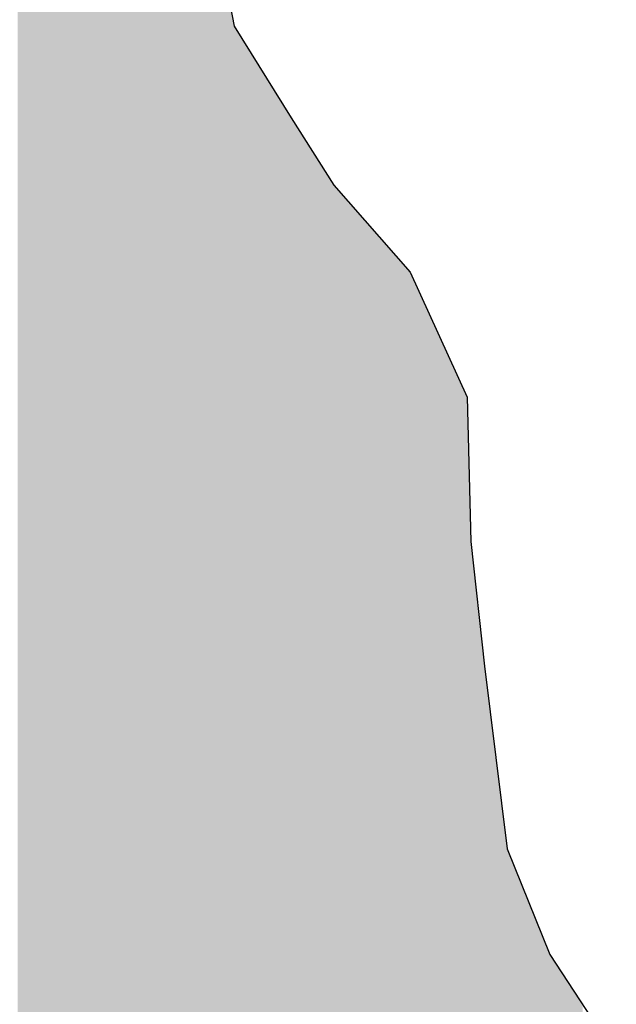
# Model space of a CAD drawing. Extents: x 136693 to 413893, y 707796 to 905796.
# Tile 17 of 70: x 210697 to 211737, y 777930 to 779648. Entities that reach past the tile are written whole.
import ezdxf

# ---------------------------------------------------------------- set-up
doc = ezdxf.new("R2010")
doc.units = 0
doc.header["$LTSCALE"] = 2000
doc.layers.add('HENDRYFILL', color=11, linetype='CONTINUOUS')
doc.layers.add('WATER', color=4, linetype='CONTINUOUS')

msp = doc.modelspace()

# ---------------------------------------------------------------- linework, layer by layer
at = {"layer": 'HENDRYFILL', "color": 0}
for points in [[(210693.4989408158, 774603.6504674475), (210693.4989408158, 781825.8248105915), (210700.0329992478, 774601.0016608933), (210700.0329992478, 781798.9375923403)], [(210700.0329992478, 774601.0016608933), (210700.0329992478, 781798.9375923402), (210701.3802109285, 774600.4555220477), (210701.3802109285, 781791.9631075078)], [(210701.3802109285, 774600.4555220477), (210701.3802109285, 781791.9631075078), (210719.1721684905, 774593.2429367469), (210719.1721684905, 781699.8545399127)], [(210719.1721684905, 774593.2429367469), (210719.1721684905, 781699.8545399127), (210733.1612754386, 774587.5719684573), (210733.1612754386, 781627.4332451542)], [(210733.1612754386, 774587.5719684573), (210733.1612754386, 781627.4332451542), (210744.8356037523, 774582.8393757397), (210744.8356037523, 781566.9955077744)], [(210744.8356037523, 774582.8393757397), (210744.8356037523, 781566.9955077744), (210751.3390294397, 774580.2029872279), (210751.3390294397, 781533.327417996)], [(210751.3390294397, 774580.2029872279), (210751.3390294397, 781533.327417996), (210755.1125028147, 774578.6732792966), (210755.1125028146, 781513.7922304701)], [(210755.1125028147, 774578.6732792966), (210755.1125028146, 781262.7183303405), (210758.9398344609, 774577.1217380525), (210758.9398344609, 781231.7893322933)], [(210758.9398344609, 774577.1217380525), (210758.9398344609, 781231.7893322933), (210764.8076313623, 774574.7430236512), (210764.8076313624, 781184.3711580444)], [(210764.8076313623, 774574.7430236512), (210764.8076313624, 781184.3711580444), (210778.9620796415, 774569.005028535), (210778.9620796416, 781069.9878373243)], [(210778.9620796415, 774569.005028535), (210778.9620796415, 781069.9878373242), (210780.0839400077, 774568.5502436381), (210780.0839400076, 781066.2870711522)], [(210780.0839400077, 774568.5502436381), (210780.0839400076, 781066.2870711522), (210782.9547526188, 774567.3864604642), (210782.9547526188, 781056.816903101)], [(210782.9547526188, 774567.3864604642), (210782.9547526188, 781056.816903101), (210791.9138172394, 774563.7545937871), (210791.9138172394, 781027.2629547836)], [(210791.9138172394, 774563.7545937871), (210791.9138172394, 781027.2629547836), (210802.8961474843, 774559.3025264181), (210802.8961474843, 780991.0347061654)], [(210802.8961474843, 774559.3025264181), (210802.8961474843, 780991.0347061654), (210804.6904210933, 774558.575155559), (210804.6904210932, 780985.1157992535)], [(210804.6904210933, 774558.575155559), (210804.6904210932, 780985.1157992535), (210825.3629836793, 774550.1948173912), (210825.3629836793, 780916.9216437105)], [(210825.3629836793, 774550.1948173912), (210825.3629836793, 780916.9216437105), (210835.00299845, 774546.2869040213), (210835.0029984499, 780885.1213933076)], [(210835.00299845, 774546.2869040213), (210835.0029984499, 780885.1213933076), (210852.7153612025, 774539.1065852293), (210852.7153612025, 780826.6922742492)], [(210852.7153612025, 774539.1065852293), (210852.7153612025, 780826.6922742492), (210857.6951859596, 774537.0878410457), (210857.6951859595, 780810.3804461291)], [(210857.6951859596, 774537.0878410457), (210857.6951859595, 780810.3804461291), (210862.6358410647, 774535.084975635), (210862.6358410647, 780794.1969214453)], [(210862.6358410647, 774535.084975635), (210862.6358410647, 780794.1969214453), (210880.7033675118, 774527.7606789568), (210880.7033675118, 780735.015243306)], [(210880.7033675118, 774527.7606789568), (210880.7033675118, 780735.015243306), (210880.9434074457, 774527.6633704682), (210880.9434074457, 780734.2289726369)], [(210880.9434074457, 774527.6633704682), (210880.9434074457, 780734.2289726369), (210886.2845476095, 774525.4981545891), (210886.2845476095, 780716.7336259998)], [(210886.2845476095, 774525.4981545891), (210886.2845476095, 780716.7336259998), (210887.9881784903, 774524.8075288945), (210887.9881784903, 780711.1532420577)], [(210887.9881784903, 774524.8075288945), (210887.9881784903, 780711.1532420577), (210891.9612666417, 774523.1969002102), (210891.9612666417, 780698.1390630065)], [(210891.9612666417, 774523.1969002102), (210891.9612666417, 780698.1390630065), (210907.1077629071, 774517.0567441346), (210907.1077629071, 780648.5254609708)], [(210907.1077629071, 774517.0567441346), (210907.1077629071, 780648.5254609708), (210913.330723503, 774514.5340518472), (210913.330723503, 780628.1416385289)], [(210913.330723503, 774514.5340518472), (210913.330723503, 780628.1416385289), (210923.3516385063, 774510.4717273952), (210923.3516385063, 780595.3173021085)], [(210923.3516385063, 774510.4717273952), (210923.3516385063, 780595.3173021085), (210934.6756993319, 774505.8811277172), (210934.6756993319, 780558.2244036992)], [(210934.6756993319, 774505.8811277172), (210934.6756993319, 780558.224403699), (210937.2354141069, 774504.84345881), (210937.2354141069, 780541.6613277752)], [(210937.2354141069, 774504.84345881), (210937.2354141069, 780541.6613277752), (210945.0922031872, 774501.6584376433), (210945.0922031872, 780490.822618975)], [(210945.0922031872, 774501.6584376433), (210945.0922031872, 780490.822618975), (210946.2691773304, 774501.1813104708), (210946.2691773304, 780483.2068047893)], [(210946.2691773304, 774501.1813104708), (210946.2691773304, 780483.2068047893), (210947.9581195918, 774500.4966393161), (210947.9581195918, 780472.2782125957)], [(210947.9581195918, 774500.4966393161), (210947.9581195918, 780472.2782125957), (210954.3021276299, 774497.9248762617), (210954.3021276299, 780431.2282144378)], [(210954.3021276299, 774497.9248762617), (210954.3021276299, 780431.2282144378), (210968.2853108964, 774492.2563093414), (210968.2853108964, 780340.7476154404)], [(210968.2853108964, 774492.2563093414), (210968.2853108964, 780340.7476154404), (210972.6893226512, 774490.4709908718), (210972.6893226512, 780312.2506978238)], [(210972.6893226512, 774490.4709908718), (210972.6893226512, 780312.2506978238), (210974.8291617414, 774489.6035330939), (210974.8291617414, 780298.4044999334)], [(210974.8291617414, 774489.6035330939), (210974.8291617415, 780298.4044999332), (210978.5964834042, 774488.0763189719), (210978.5964834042, 780259.1274230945)], [(210978.5964834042, 774488.0763189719), (210978.5964834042, 780259.1274230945), (210981.7379686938, 774486.8028092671), (210981.7379686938, 780226.3751470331)], [(210981.7379686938, 774486.8028092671), (210981.7379686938, 780226.3751470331), (210986.2377135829, 774484.9786820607), (210986.2377135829, 780179.4620237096)], [(210986.2377135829, 774484.9786820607), (210986.2377135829, 780179.4620237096), (210990.2059055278, 774483.3700382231), (210990.2059055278, 780138.0907276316)], [(210990.2059055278, 774483.3700382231), (210990.2059055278, 780138.0907276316), (211001.0228944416, 774478.9849976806), (211001.0228944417, 780025.315726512)], [(211001.0228944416, 774478.9849976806), (211001.0228944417, 780025.315726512), (211006.1693160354, 774476.8987177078), (211006.1693160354, 779971.6605267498)], [(211006.1693160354, 774476.8987177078), (211006.1693160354, 779971.6605267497), (211008.1276754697, 774476.1048289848), (211008.1276754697, 779961.5221436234)], [(211008.1276754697, 774476.1048289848), (211008.1276754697, 779961.5221436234), (211070.9439481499, 774450.6400804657), (211070.9439481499, 779636.3237005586)], [(211070.9439481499, 774450.6400804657), (211070.9439481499, 779636.3237005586), (211078.0732102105, 774447.7499875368), (211078.0732102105, 779624.8693862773)], [(211078.0732102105, 774447.7499875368), (211078.0732102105, 779624.8693862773), (211097.7390361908, 774439.7777648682), (211097.7390361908, 779593.2730514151)], [(211097.7390361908, 774439.7777648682), (211097.7390361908, 779593.2730514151), (211108.9271329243, 774435.2422829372), (211108.9271329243, 779575.297561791)], [(211108.9271329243, 774435.2422829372), (211108.9271329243, 779575.297561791), (211109.9191809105, 774434.8401219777), (211109.9191809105, 779573.7036760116)], [(211109.9191809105, 774434.8401219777), (211109.9191809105, 779573.7036760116), (211111.5481131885, 774434.1797779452), (211111.5481131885, 779571.0865324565)], [(211111.5481131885, 774434.1797779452), (211111.5481131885, 779571.0865324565), (211119.7600659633, 774430.8507788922), (211119.7600659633, 779557.8927001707)], [(211119.7600659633, 774430.8507788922), (211119.7600659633, 779557.8927001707), (211141.9562294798, 774421.8527963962), (211141.9562294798, 779522.2309681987)], [(211141.9562294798, 774421.8527963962), (211141.9562294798, 779522.2309681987), (211152.1118530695, 774417.7358631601), (211152.1118530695, 779505.9143139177)], [(211152.1118530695, 774417.7358631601), (211152.1118530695, 779505.9143139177), (211163.3954887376, 774413.1616512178), (211163.3954887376, 779487.78532552)], [(211163.3954887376, 774413.1616512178), (211163.3954887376, 779487.78532552), (211169.55843935, 774410.6632860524), (211169.55843935, 779477.8835471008)], [(211169.55843935, 774410.6632860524), (211169.55843935, 779477.8835471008), (211170.3655611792, 774410.3360913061), (211170.3655611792, 779476.5867751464)], [(211170.3655611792, 774410.3360913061), (211170.3655611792, 779476.5867751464), (211178.0589698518, 774407.2173020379), (211178.0589698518, 779464.4442683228)], [(211178.0589698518, 774407.2173020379), (211178.0589698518, 779464.4442683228), (211179.6393643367, 774406.5766344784), (211179.6393643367, 779461.9499317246)], [(211179.6393643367, 774406.5766344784), (211179.6393643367, 779461.9499317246), (211204.1589425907, 774396.6367754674), (211204.1589425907, 779423.250681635)], [(211204.1589425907, 774396.6367754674), (211204.1589425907, 779423.250681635), (211204.9170031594, 774396.3294693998), (211204.9170031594, 779422.0542346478)], [(211204.9170031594, 774396.3294693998), (211204.9170031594, 779422.0542346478), (211209.817233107, 774394.3429917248), (211209.817233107, 779414.3202017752)], [(211209.817233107, 774394.3429917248), (211209.817233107, 779414.3202017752), (211210.9844148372, 774393.8698342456), (211210.9844148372, 779412.4780388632)], [(211210.9844148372, 774393.8698342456), (211210.9844148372, 779412.4780388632), (211215.3739321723, 774392.0903915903), (211215.3739321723, 779405.5500637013)], [(211215.3739321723, 774392.0903915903), (211215.3739321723, 779405.5500637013), (211220.3341721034, 774390.0795867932), (211220.3341721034, 779397.7213170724)], [(211220.3341721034, 774390.0795867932), (211220.3341721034, 779397.7213170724), (211222.5485155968, 774389.181926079), (211222.5485155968, 779394.2264187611)], [(211222.5485155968, 774389.181926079), (211222.5485155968, 779394.2264187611), (211223.0947571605, 774388.9604881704), (211223.0947571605, 779393.3642857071)], [(211223.0947571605, 774388.9604881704), (211223.0947571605, 779393.3642857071), (211224.6832642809, 774388.3165318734), (211224.6832642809, 779390.8571449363)], [(211224.6832642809, 774388.3165318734), (211224.6832642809, 779390.8571449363), (211229.5052808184, 774386.3617607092), (211229.5052808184, 779383.2465562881)], [(211229.5052808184, 774386.3617607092), (211229.5052808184, 779383.2465562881), (211232.7898857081, 774385.030232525), (211232.7898857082, 779378.0624644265)], [(211232.7898857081, 774385.030232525), (211232.7898857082, 779378.0624644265), (211235.1046643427, 774384.091856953), (211235.1046643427, 779374.4090493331)], [(211235.1046643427, 774384.091856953), (211235.1046643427, 779374.4090493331), (211242.3747867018, 774381.1446614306), (211242.3747867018, 779362.9346152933)], [(211242.3747867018, 774381.1446614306), (211242.3747867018, 779362.9346152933), (211244.9455493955, 774380.1025138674), (211244.9455493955, 779358.8771805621)], [(211244.9455493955, 774380.1025138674), (211244.9455493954, 779358.877180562), (211249.479629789, 774378.2644675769), (211249.479629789, 779353.7082136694)], [(211249.479629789, 774378.2644675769), (211249.479629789, 779353.7082136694), (211257.4710653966, 774375.0248627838), (211257.4710653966, 779344.5977739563)], [(211257.4710653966, 774375.0248627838), (211257.4710653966, 779344.5977739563), (211262.7619879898, 774372.8800043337), (211262.7619879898, 779338.5659877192)], [(211262.7619879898, 774372.8800043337), (211262.7619879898, 779338.5659877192), (211268.4436032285, 774370.5767651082), (211268.4436032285, 779332.0888019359)], [(211268.4436032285, 774370.5767651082), (211268.4436032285, 779332.0888019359), (211269.4907649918, 774370.1522618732), (211269.4907649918, 779330.8950109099)], [(211269.4907649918, 774370.1522618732), (211269.4907649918, 779330.8950109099), (211276.0366142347, 774367.4986755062), (211276.0366142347, 779323.4325763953)], [(211276.0366142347, 774367.4986755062), (211276.0366142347, 779323.4325763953), (211284.1314448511, 774364.2171559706), (211284.1314448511, 779314.2042637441)], [(211284.1314448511, 774364.2171559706), (211284.1314448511, 779314.2042637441), (211286.2140941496, 774363.3728820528), (211286.2140941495, 779311.8299906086)], [(211286.2140941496, 774363.3728820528), (211286.2140941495, 779311.8299906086), (211287.0377864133, 774363.0389699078), (211287.0377864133, 779310.890960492)], [(211287.0377864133, 774363.0389699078), (211287.0377864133, 779310.890960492), (211303.0158855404, 774356.5616948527), (211303.0158855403, 779292.6755213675)], [(211303.0158855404, 774356.5616948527), (211303.0158855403, 779292.6755213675), (211310.7422667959, 774353.4295390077), (211310.7422667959, 779283.8672503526)], [(211310.7422667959, 774353.4295390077), (211310.7422667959, 779283.8672503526), (211317.6614616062, 774350.6246041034), (211317.6614616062, 779275.9791924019)], [(211317.6614616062, 774350.6246041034), (211317.6614616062, 779275.9791924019), (211323.663967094, 774348.1912809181), (211323.663967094, 779269.1361835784)], [(211323.663967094, 774348.1912809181), (211323.663967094, 779269.1361835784), (211336.7474710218, 774342.8874301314), (211336.7474710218, 779254.2206565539)], [(211336.7474710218, 774342.8874301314), (211336.7474710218, 779254.2206565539), (211354.4174546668, 774335.7242911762), (211354.4174546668, 779234.0764260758)], [(211354.4174546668, 774335.7242911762), (211354.4174546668, 779234.0764260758), (211371.2626856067, 774328.8954942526), (211371.2626856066, 779214.8724346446)], [(211371.2626856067, 774328.8954942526), (211371.2626856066, 779214.8724346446), (211371.4458398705, 774328.8212463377), (211371.4458398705, 779214.6636341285)], [(211371.4458398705, 774328.8212463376), (211371.4458398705, 779214.6636341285), (211377.9118677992, 774326.9939844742), (211377.9118677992, 779207.292197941)], [(211377.9118677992, 774326.9939844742), (211377.9118677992, 779207.2921979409), (211385.5775790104, 774324.8276990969), (211385.5775790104, 779190.3916473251)], [(211385.5775790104, 774324.8276990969), (211385.5775790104, 779190.3916473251), (211395.0669410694, 774322.1460606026), (211395.0669410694, 779169.4705038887)], [(211395.0669410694, 774322.1460606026), (211395.0669410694, 779169.4705038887), (211396.3749830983, 774321.7764155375), (211396.3749830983, 779166.5866709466)], [(211396.3749830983, 774321.7764155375), (211396.3749830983, 779166.5866709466), (211406.6714669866, 774318.8666891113), (211406.6714669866, 779143.8860705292)], [(211406.6714669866, 774318.8666891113), (211406.6714669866, 779143.8860705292), (211414.1620444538, 774316.7498955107), (211414.1620444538, 779127.3716362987)], [(211414.1620444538, 774316.7498955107), (211414.1620444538, 779127.3716362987), (211420.7450649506, 774314.8895722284), (211420.7450649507, 779112.8580878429)], [(211420.7450649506, 774314.8895722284), (211420.7450649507, 779112.8580878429), (211427.8498459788, 774312.8818024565), (211427.8498459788, 779097.1942168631)], [(211427.8498459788, 774312.8818024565), (211427.8498459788, 779097.1942168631), (211439.0636792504, 774309.7128384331), (211439.0636792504, 779072.4711413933)], [(211439.0636792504, 774309.7128384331), (211439.0636792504, 779072.4711413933), (211448.2627838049, 774307.1132250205), (211448.262783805, 779052.1899270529)], [(211448.2627838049, 774307.1132250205), (211448.262783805, 779052.1899270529), (211471.8318955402, 774300.4527312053), (211471.8318955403, 779000.2272382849)], [(211471.8318955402, 774300.4527312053), (211471.8318955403, 779000.2272382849), (211473.4951012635, 774299.982718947), (211473.4951012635, 778996.5603779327)], [(211473.4951012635, 774299.982718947), (211473.4951012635, 778996.5603779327), (211476.9476843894, 774299.007039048), (211476.9476843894, 778988.9484872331)], [(211476.9476843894, 774299.007039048), (211476.9476843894, 778988.9484872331), (211478.1846685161, 774298.6574745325), (211478.1846685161, 778942.6968743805)], [(211478.1846685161, 774298.6574745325), (211478.1846685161, 778942.6968743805), (211478.6108901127, 774298.5370267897), (211478.6108901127, 778926.7601813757)], [(211478.6108901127, 774298.5370267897), (211478.6108901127, 778926.7601813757), (211481.8723953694, 774297.6153443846), (211481.8723953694, 778804.8104528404)], [(211481.8723953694, 774297.6153443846), (211481.8723953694, 778804.8104528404), (211483.6666689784, 774297.1082931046), (211483.6666689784, 778737.7214364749)], [(211483.6666689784, 774297.1082931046), (211483.6666689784, 778737.7214364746), (211498.010939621, 774293.0546856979), (211498.010939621, 778605.7827814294)], [(211498.010939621, 774293.0546856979), (211498.010939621, 778605.7827814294), (211499.0483089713, 774292.7615311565), (211499.0483089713, 778596.2410542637)], [(211499.0483089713, 774292.7615311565), (211499.0483089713, 778596.2410542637), (211507.3509044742, 774290.4152659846), (211507.3509044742, 778519.8737497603)], [(211507.3509044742, 774290.4152659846), (211507.3509044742, 778519.8737497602), (211507.7060681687, 774290.3148987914), (211507.7060681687, 778517.0298916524)], [(211507.7060681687, 774290.3148987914), (211507.7060681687, 778517.0298916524), (211518.8341549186, 774287.1701662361), (211518.8341549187, 778427.9253457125)], [(211518.8341549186, 774287.1701662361), (211518.8341549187, 778427.9253457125), (211521.6804864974, 774286.3658094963), (211521.6804864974, 778405.1342686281)], [(211521.6804864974, 774286.3658094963), (211521.6804864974, 778405.1342686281), (211525.0020017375, 774285.4271686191), (211525.0020017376, 778378.538312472)], [(211525.0020017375, 774285.4271686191), (211525.0020017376, 778378.538312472), (211526.8562853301, 774284.9031588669), (211526.8562853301, 778363.6907379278)], [(211526.8562853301, 774284.9031588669), (211526.8562853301, 778363.6907379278), (211538.6751146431, 774281.5632264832), (211538.6751146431, 778269.0552949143)], [(211538.6751146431, 774281.5632264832), (211538.6751146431, 778269.0552949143), (211544.482901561, 774279.9219796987), (211544.482901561, 778222.5513245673)], [(211544.482901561, 774279.9219796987), (211544.482901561, 778222.5513245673), (211547.1185704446, 774279.1771550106), (211547.1185704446, 778201.4470606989)], [(211547.1185704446, 774279.1771550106), (211547.1185704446, 778201.4470606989), (211554.7891778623, 774277.0094859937), (211554.7891778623, 778182.338715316)], [(211554.7891778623, 774277.0094859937), (211554.7891778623, 778182.338715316), (211556.3972698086, 774276.555048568), (211556.3972698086, 778178.3327775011)], [(211556.3972698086, 774276.555048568), (211556.3972698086, 778178.3327775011), (211565.4310330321, 774274.0021596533), (211565.4310330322, 778155.8286577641)], [(211565.4310330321, 774274.0021596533), (211565.4310330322, 778155.8286577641), (211567.7458116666, 774273.3480166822), (211567.7458116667, 778150.0622839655)], [(211567.7458116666, 774273.3480166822), (211567.7458116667, 778150.0622839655), (211573.2669817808, 774271.7877661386), (211573.2669817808, 778136.3084285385)], [(211573.2669817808, 774271.7877661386), (211573.2669817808, 778136.3084285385), (211582.782080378, 774269.0988546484), (211582.782080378, 778112.6052482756)], [(211582.782080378, 774269.0988546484), (211582.782080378, 778112.6052482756), (211597.7534428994, 774264.8680347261), (211597.7534428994, 778075.3099012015)], [(211597.7534428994, 774264.8680347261), (211597.7534428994, 778075.3099012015), (211601.1055908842, 774263.9207372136), (211601.1055908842, 778066.9593237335)], [(211601.1055908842, 774263.9207372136), (211601.1055908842, 778066.9593237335), (211603.9163935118, 774263.1264207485), (211603.9163935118, 778059.9572984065)], [(211603.9163935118, 774263.1264207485), (211603.9163935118, 778059.9572984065), (211612.3732824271, 774260.7365531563), (211612.3732824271, 778038.8902374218)], [(211612.3732824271, 774260.7365531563), (211612.3732824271, 778038.8902374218), (211621.2576484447, 774258.2258830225), (211621.2576484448, 778016.7582829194)], [(211621.2576484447, 774258.2258830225), (211621.2576484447, 778016.7582829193), (211621.9839199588, 774258.0206429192), (211621.9839199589, 778015.6531827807)], [(211621.9839199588, 774258.0206429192), (211621.9839199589, 778015.6531827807), (211633.3924718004, 774254.7966525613), (211633.3924718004, 777998.2938454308)], [(211633.3924718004, 774254.7966525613), (211633.3924718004, 777998.2938454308), (211634.8854399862, 774254.3747484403), (211634.8854399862, 777996.022133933)], [(211634.8854399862, 774254.3747484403), (211634.8854399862, 777996.022133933), (211660.9946816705, 774246.9964286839), (211660.9946816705, 777956.2941175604)], [(211660.9946816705, 774246.9964286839), (211660.9946816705, 777956.2941175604), (211667.1123109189, 774245.26762226), (211667.1123109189, 777946.9854873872)], [(211667.1123109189, 774245.26762226), (211667.1123109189, 777946.9854873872), (211678.8417530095, 774241.952950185), (211678.8417530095, 777929.1378810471)]]:
    msp.add_solid(points, dxfattribs=at)
at = {"layer": 'WATER', "color": 0}
msp.add_lwpolyline([(210700.0329992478, 781798.93759234), (210764.8076313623, 781463.6007661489), (210755.1125028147, 781262.7183303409), (210778.9620796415, 781069.9878373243), (210852.7153612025, 780826.6922742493), (210934.6756993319, 780558.2244036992), (210974.8291617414, 780298.4044999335), (211006.1693160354, 779971.6605267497), (211070.9439481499, 779636.3237005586), (211170.3655611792, 779476.5867751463), (211244.9455493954, 779358.877180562), (211377.9118677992, 779207.292197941), (211476.9476843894, 778988.9484872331), (211483.6666689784, 778737.7214364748), (211507.3509044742, 778519.8737497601), (211547.1185704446, 778201.4470606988), (211621.2576484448, 778016.7582829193), (211737.3138297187, 777840.1663341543)], dxfattribs=at)

doc.saveas('drawing.dxf')
